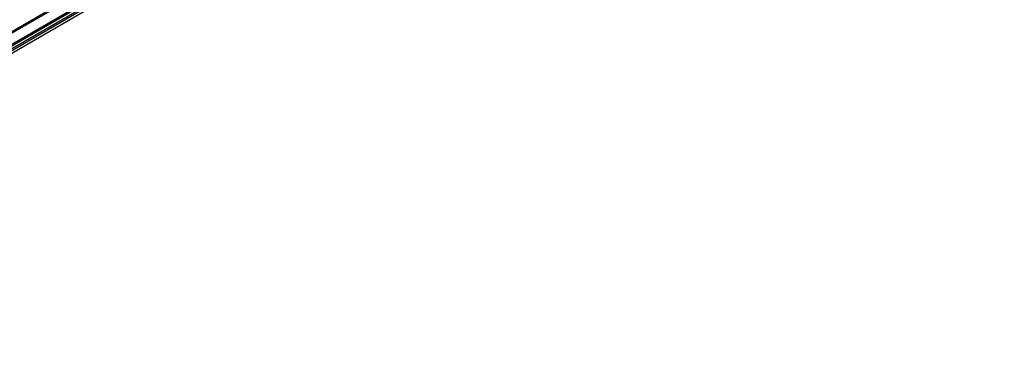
# Model space of a CAD drawing. Header units: millimetres. Extents: x -418 to 2050, y -784 to 1107.
# Tile 59 of 61: x 1460 to 1689, y 861 to 943. Entities that reach past the tile are written whole.
import ezdxf

# ---------------------------------------------------------------- set-up
doc = ezdxf.new("R2010")
doc.units = ezdxf.units.MM

# ---------------------------------------------------------------- blocks, each defined once
blk = doc.blocks.new('SOPORTE_SV2__33', base_point=(669.09, 483.45))
at = {"color": 3, "linetype": 'Continuous'}
for p, q in [((1687.18, 1072.79), (686.62, 493.69)), ((1687.32, 1072.54), (686.76, 493.45)), ((1687.32, 1069.94), (686.76, 490.85)), ((1687.52, 1069.68), (686.97, 490.58)), ((1688.63, 1069.66), (688.07, 490.57)), ((1688.82, 1069.34), (688.27, 490.24)), ((1688.41, 1068.5), (687.85, 489.41))]:
    blk.add_line(p, q, dxfattribs=at)
at = {"color": 7, "linetype": 'Continuous'}
blk.add_line((1688.38, 1068.47), (687.82, 489.38), dxfattribs=at)
blk = doc.blocks.new('Iso1', base_point=(735.25, 534.31))
blk.add_blockref('SOPORTE_SV2__33', (669.09, 483.45))

msp = doc.modelspace()

# ---------------------------------------------------------------- block references
msp.add_blockref('Iso1', (735.25, 534.31))

doc.saveas('drawing.dxf')
